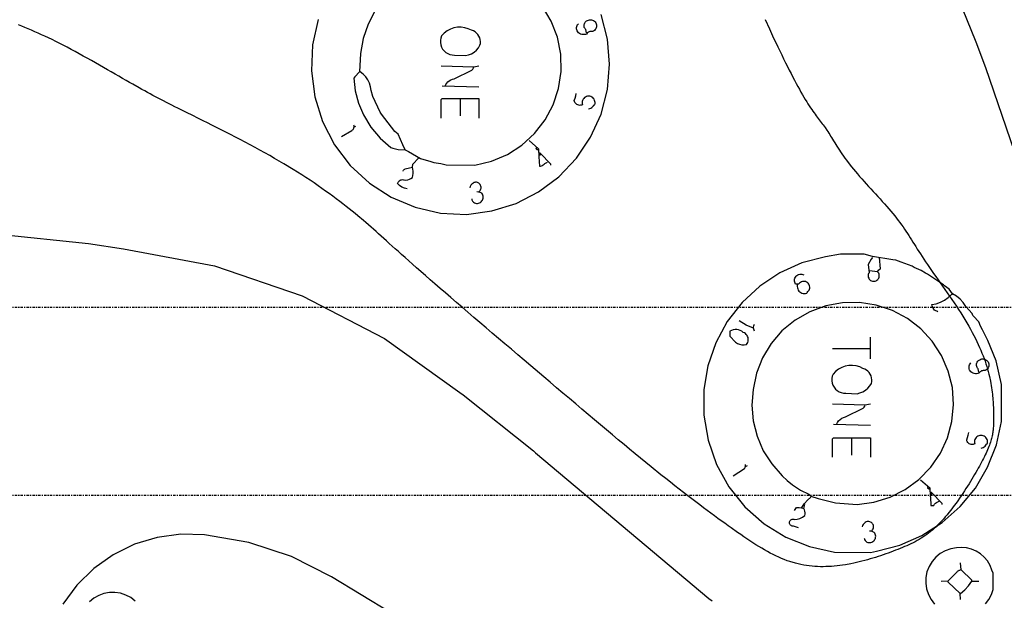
# Model space of a CAD drawing. Extents: x -68 to 722, y 3924 to 4942.
# Tile 6 of 25: x 191 to 275, y 4043 to 4092. Entities that reach past the tile are written whole.
import ezdxf

# ---------------------------------------------------------------- set-up
doc = ezdxf.new("R2010")
doc.units = 0
doc.linetypes.add('$CONSTRUCTION', pattern=[0.3, 0.2, -0.05, 0, -0.05])
doc.layers.get('0').update_dxf_attribs({"linetype": 'CONTINUOUS'})
doc.layers.add('$CONSTRUCTION', color=254, linetype='$CONSTRUCTION')
doc.layers.add('Cavities', color=7, linetype='CONTINUOUS')

# ---------------------------------------------------------------- blocks, each defined once
blk = doc.blocks.new('*C1')
at = {"layer": 'Cavities', "color": 7, "linetype": 'CONTINUOUS'}
blk.add_lwpolyline([(254.27691, 4092.385085), (254.647735, 4091.581024), (254.829694, 4091.190587), (255.009033, 4090.808495), (255.185682, 4090.434925), (255.35957, 4090.070057), (255.530629, 4089.714069), (255.698788, 4089.367139), (255.863978, 4089.029445), (256.026129, 4088.701166), (256.185173, 4088.382481), (256.341038, 4088.073566), (256.493656, 4087.774602), (256.642957, 4087.485765), (256.788872, 4087.207235), (256.93133, 4086.93919), (257.070263, 4086.681808), (257.2056, 4086.435267), (257.337273, 4086.199746), (257.46521, 4085.975424), (257.709604, 4085.561086), (257.825965, 4085.371268), (257.938579, 4085.1924), (258.047645, 4085.023702), (258.153359, 4084.86439), (258.255918, 4084.713682), (258.35552, 4084.570796), (258.452361, 4084.434951), (258.546639, 4084.305363), (258.638551, 4084.18125), (258.728295, 4084.061831), (258.816066, 4083.946323), (258.902064, 4083.833944), (258.986483, 4083.723911), (259.069523, 4083.615443), (259.15138, 4083.507757), (259.232251, 4083.400071), (259.312333, 4083.291603), (259.391824, 4083.181571), (259.549821, 4082.953684), (259.628753, 4082.834396), (259.70808, 4082.711196), (259.788195, 4082.584086), (259.869494, 4082.453064), (259.95237, 4082.318132), (260.037218, 4082.179288), (260.124432, 4082.036533), (260.214406, 4081.889868), (260.307534, 4081.739291), (260.404212, 4081.584803), (260.504833, 4081.426405), (260.609792, 4081.264095), (260.719483, 4081.097874), (260.8343, 4080.927742), (260.954638, 4080.753699), (261.080891, 4080.575745), (261.213453, 4080.39388), (261.352718, 4080.208104), (261.652938, 4079.824818), (261.814483, 4079.627374), (261.983126, 4079.42641), (262.158079, 4079.222317), (262.338552, 4079.015486), (262.523757, 4078.806309), (262.712905, 4078.595176), (262.905209, 4078.382478), (263.099878, 4078.168607), (263.296124, 4077.953954), (263.493159, 4077.73891), (263.690194, 4077.523866), (263.88644, 4077.309213), (264.081109, 4077.095342), (264.273412, 4076.882644), (264.462561, 4076.671511), (264.647766, 4076.462333), (264.828239, 4076.255501), (265.003192, 4076.051408), (265.33338, 4075.652998), (265.487302, 4075.459302), (265.634125, 4075.268929), (265.77464, 4075.081294), (265.909633, 4074.895811), (266.039895, 4074.711892), (266.166214, 4074.52895), (266.289378, 4074.3464), (266.410175, 4074.163654), (266.529396, 4073.980125), (266.647828, 4073.795228), (266.76626, 4073.608376), (266.885481, 4073.418981), (267.006279, 4073.226457), (267.129443, 4073.030218), (267.255762, 4072.829676), (267.386024, 4072.624246), (267.521018, 4072.413341), (267.661533, 4072.196373), (267.962279, 4071.741904), (268.123825, 4071.503426), (268.292469, 4071.257712), (268.467422, 4071.005349), (268.647896, 4070.746924), (268.833102, 4070.483024), (269.022252, 4070.214235), (269.214556, 4069.941143), (269.409225, 4069.664337), (269.605473, 4069.384401), (269.802508, 4069.101923), (269.999544, 4068.81749), (270.195791, 4068.531687), (270.390461, 4068.245103), (270.582765, 4067.958323), (270.771914, 4067.671934), (270.957119, 4067.386523), (271.137593, 4067.102676), (271.312546, 4066.82098), (271.642735, 4066.266388), (271.796557, 4065.994567), (271.942691, 4065.726658), (272.081332, 4065.462659), (272.212677, 4065.202572), (272.336925, 4064.946396), (272.454272, 4064.69413), (272.564915, 4064.445776), (272.669052, 4064.201332), (272.766879, 4063.9608), (272.858594, 4063.724179), (272.944394, 4063.491469), (273.024476, 4063.26267), (273.099037, 4063.037782), (273.168275, 4062.816805), (273.232387, 4062.59974), (273.291569, 4062.386585), (273.34602, 4062.177342), (273.395936, 4061.972009), (273.482951, 4061.573078), (273.520445, 4061.379479), (273.554193, 4061.189791), (273.584393, 4061.004015), (273.61124, 4060.822149), (273.634933, 4060.644195), (273.655668, 4060.470151), (273.673643, 4060.300019), (273.689054, 4060.133798), (273.7021, 4059.971488), (273.712977, 4059.81309), (273.721882, 4059.658602), (273.729013, 4059.508025), (273.734567, 4059.36136), (273.73874, 4059.218606), (273.74173, 4059.079762), (273.743735, 4058.94483), (273.744951, 4058.813809), (273.745575, 4058.686699), (273.745838, 4058.444212), (273.745805, 4058.32877), (273.745575, 4058.216848), (273.744951, 4058.108055), (273.743735, 4058.002), (273.74173, 4057.898291), (273.73874, 4057.796538), (273.734567, 4057.696349), (273.729013, 4057.597334), (273.721882, 4057.499101), (273.712977, 4057.401258), (273.7021, 4057.303416), (273.689054, 4057.205183), (273.673643, 4057.106168), (273.655668, 4057.005979), (273.634933, 4056.904226), (273.61124, 4056.800517), (273.584393, 4056.694462), (273.554193, 4056.585668), (273.482951, 4056.358305), (273.441546, 4056.239017), (273.396199, 4056.115818), (273.346907, 4055.988708), (273.293673, 4055.857687), (273.236495, 4055.722754), (273.175373, 4055.583911), (273.110309, 4055.441157), (273.041301, 4055.294491), (272.96835, 4055.143915), (272.891455, 4054.989427), (272.810617, 4054.831028), (272.725836, 4054.668718), (272.637112, 4054.502497), (272.544444, 4054.332365), (272.447832, 4054.158322), (272.347278, 4053.980367), (272.24278, 4053.798502), (272.134339, 4053.612725), (271.905626, 4053.229438), (271.785387, 4053.032026), (271.661403, 4052.831289), (271.533869, 4052.627815), (271.402983, 4052.422189), (271.268943, 4052.214999), (271.131945, 4052.006831), (270.992187, 4051.798272), (270.849865, 4051.589908), (270.705177, 4051.382327), (270.558321, 4051.176114), (270.409493, 4050.971857), (270.25889, 4050.770143), (270.10671, 4050.571557), (269.95315, 4050.376686), (269.798406, 4050.186118), (269.642677, 4050.000439), (269.486159, 4049.820235), (269.32905, 4049.646094), (269.013845, 4049.318344), (268.856078, 4049.165746), (268.698113, 4049.02058), (268.539755, 4048.882453), (268.380805, 4048.750975), (268.221066, 4048.625755), (268.060341, 4048.506402), (267.898433, 4048.392524), (267.735146, 4048.283731), (267.57028, 4048.17963), (267.403641, 4048.079833), (267.235029, 4047.983946), (267.064249, 4047.891579), (266.891103, 4047.802341), (266.715394, 4047.715841), (266.536924, 4047.631688), (266.355497, 4047.54949), (266.170916, 4047.468857), (265.982982, 4047.389397), (265.596272, 4047.232432), (265.397166, 4047.154243), (265.194314, 4047.07625), (264.987913, 4046.998647), (264.77816, 4046.921632), (264.565253, 4046.845398), (264.349388, 4046.770143), (264.130763, 4046.69606), (263.909575, 4046.623347), (263.686021, 4046.552198), (263.460298, 4046.482809), (263.232604, 4046.415375), (263.003135, 4046.350093), (262.772088, 4046.287157), (262.539662, 4046.226764), (262.306052, 4046.169108), (262.071457, 4046.114385), (261.836073, 4046.062792), (261.600097, 4046.014522), (261.12716, 4045.92874), (260.890559, 4045.891617), (260.653959, 4045.858601), (260.417359, 4045.829887), (260.180759, 4045.805671), (259.944158, 4045.786148), (259.707558, 4045.771514), (259.470957, 4045.761965), (259.234357, 4045.757695), (258.997756, 4045.758901), (258.761156, 4045.765778), (258.524556, 4045.778522), (258.287955, 4045.797327), (258.051355, 4045.822391), (257.814754, 4045.853908), (257.578154, 4045.892073), (257.341553, 4045.937083), (257.104953, 4045.989133), (256.868353, 4046.048418), (256.395152, 4046.189478), (256.158519, 4046.271578), (255.921689, 4046.361305), (255.684465, 4046.458462), (255.446649, 4046.562856), (255.208045, 4046.674289), (254.968454, 4046.792566), (254.727681, 4046.917493), (254.485528, 4047.048872), (254.241797, 4047.18651), (253.996292, 4047.330209), (253.748815, 4047.479776), (253.499169, 4047.635013), (253.247157, 4047.795726), (252.992582, 4047.961719), (252.735247, 4048.132796), (252.474954, 4048.308763), (252.211506, 4048.489422), (251.944706, 4048.67458), (251.400263, 4049.057606), (251.122191, 4049.255181), (250.839782, 4049.457058), (250.552641, 4049.663629), (250.260374, 4049.875285), (249.962585, 4050.092415), (249.658882, 4050.315413), (249.348869, 4050.544668), (249.032153, 4050.780572), (248.708339, 4051.023517), (248.377032, 4051.273892), (248.037839, 4051.532089), (247.690364, 4051.7985), (247.334214, 4052.073515), (246.968995, 4052.357526), (246.594312, 4052.650923), (246.20977, 4052.954098), (245.814976, 4053.267441), (245.409535, 4053.591345), (244.565134, 4054.272397), (244.125551, 4054.630164), (243.674729, 4054.999077), (243.21326, 4055.378551), (242.741735, 4055.767998), (242.260747, 4056.166831), (241.770886, 4056.574464), (241.272744, 4056.990311), (240.766913, 4057.413784), (240.253984, 4057.844297), (239.734548, 4058.281263), (239.209198, 4058.724096), (238.678524, 4059.172208), (238.143117, 4059.625014), (237.603571, 4060.081927), (237.060475, 4060.54236), (236.514422, 4061.005725), (235.966003, 4061.471438), (235.415809, 4061.93891), (234.312464, 4062.876788), (233.760561, 4063.345987), (233.209644, 4063.814404), (232.660699, 4064.281257), (232.114711, 4064.745763), (231.572666, 4065.20714), (231.035551, 4065.664606), (230.50435, 4066.117379), (229.98005, 4066.564676), (229.463637, 4067.005716), (228.956097, 4067.439715), (228.458415, 4067.865893), (227.971577, 4068.283466), (227.496568, 4068.691652), (227.034376, 4069.08967), (226.585986, 4069.476736), (226.152383, 4069.85207), (225.734553, 4070.214888), (225.333482, 4070.564408), (224.585562, 4071.220427), (224.24029, 4071.525655), (223.913354, 4071.816216), (223.603375, 4072.093089), (223.308972, 4072.35725), (223.028765, 4072.609678), (222.761374, 4072.851351), (222.505418, 4073.083246), (222.259518, 4073.306342), (222.022294, 4073.521615), (221.792364, 4073.730044), (221.56835, 4073.932606), (221.34887, 4074.130279), (221.132545, 4074.324041), (220.917995, 4074.51487), (220.703839, 4074.703743), (220.488697, 4074.891639), (220.271189, 4075.079534), (220.049935, 4075.268408), (219.590668, 4075.652998), (219.350125, 4075.850476), (219.101694, 4076.051669), (218.845378, 4076.256381), (218.581174, 4076.464419), (218.309084, 4076.675585), (218.029107, 4076.889684), (217.741243, 4077.106521), (217.445493, 4077.3259), (217.141856, 4077.547626), (216.830332, 4077.771503), (216.510922, 4077.997335), (216.183625, 4078.224928), (215.848441, 4078.454085), (215.505371, 4078.68461), (215.154413, 4078.916309), (214.79557, 4079.148986), (214.428839, 4079.382446), (214.054221, 4079.616491), (213.281327, 4080.085561), (212.883246, 4080.320161), (212.478462, 4080.55437), (212.068157, 4080.787797), (211.653514, 4081.020051), (211.235717, 4081.25074), (210.815948, 4081.479474), (210.39539, 4081.705861), (209.975227, 4081.92951), (209.556641, 4082.150031), (209.140815, 4082.367031), (208.728933, 4082.580121), (208.322177, 4082.788908), (207.92173, 4082.993002), (207.528776, 4083.192012), (207.144497, 4083.385546), (206.770076, 4083.573213), (206.406697, 4083.754623), (206.055542, 4083.929383), (205.394637, 4084.257394), (205.086827, 4084.410057), (204.793409, 4084.55568), (204.513004, 4084.695045), (204.244233, 4084.828935), (203.985714, 4084.958131), (203.736067, 4085.083416), (203.493913, 4085.205572), (203.257872, 4085.325382), (203.026562, 4085.443627), (202.798604, 4085.56109), (202.572618, 4085.678553), (202.347223, 4085.796798), (202.12104, 4085.916607), (201.892687, 4086.038763), (201.660786, 4086.164048), (201.423956, 4086.293244), (201.180816, 4086.427133), (200.929987, 4086.566498), (200.399739, 4086.864783), (200.117954, 4087.025007), (199.825326, 4087.19227), (199.522838, 4087.365792), (199.211479, 4087.544789), (198.892233, 4087.728479), (198.566085, 4087.91608), (198.234023, 4088.10681), (197.897032, 4088.299887), (197.556097, 4088.494529), (197.212205, 4088.689952), (196.866341, 4088.885375), (196.519492, 4089.080017), (196.172642, 4089.273094), (195.826778, 4089.463824), (195.482886, 4089.651425), (195.141952, 4089.835115), (194.804961, 4090.014112), (194.472899, 4090.187634), (193.827506, 4090.515121), (193.515851, 4090.667784), (193.211295, 4090.813406), (192.913047, 4090.952771), (192.62032, 4091.08666), (192.332326, 4091.215856), (192.048274, 4091.341141), (191.767378, 4091.463297), (191.488847, 4091.583106), (191.211894, 4091.701351), (190.935729, 4091.818814), (190.659564, 4091.936277)], dxfattribs=at)

msp = doc.modelspace()

# ---------------------------------------------------------------- linework, layer by layer
at = {"layer": '$CONSTRUCTION'}
for p, q in [((61.839016, 4067.866978), (321.378693, 4067.866978)), ((61.839016, 4051.854237), (321.378693, 4051.854237))]:
    msp.add_line(p, q, dxfattribs=at)
at = {"color": 7, "linetype": 'CONTINUOUS'}
for p, q in [((272.274183, 4090.459384), (268.781462, 4099.191153)), ((273.094973, 4088.258979), (272.274183, 4090.459384)), ((277.892836, 4074.201879), (273.094973, 4088.258979)), ((229.898743, 4086.608674), (226.755294, 4086.695992)), ((228.327018, 4084.163779), (228.327018, 4085.64818)), ((219.245943, 4083.203284), (219.420579, 4083.290602)), ((188.944491, 4074.080856), (196.635288, 4073.286702)), ((196.635288, 4073.286702), (199.605324, 4072.847843)), ((199.605324, 4072.847843), (207.364661, 4071.394455)), ((207.364661, 4071.394455), (214.830935, 4068.830404)), ((263.865457, 4070.891491), (263.166913, 4070.978808)), ((214.830935, 4068.830404), (221.846068, 4065.209979)), ((221.846068, 4065.209979), (228.26153, 4060.609833)), ((263.254231, 4063.469487), (263.254231, 4065.303159)), ((260.023463, 4064.342664), (263.254231, 4064.342664)), ((228.26153, 4060.609833), (228.567143, 4060.391539)), ((228.567143, 4060.391539), (234.542316, 4055.631852)), ((263.254231, 4057.793838), (260.110781, 4057.881155)), ((261.682506, 4055.261625), (261.682506, 4056.746025)), ((234.542316, 4055.631852), (234.723064, 4055.458089)), ((234.723064, 4055.458089), (249.479811, 4043.058978)), ((252.601431, 4054.30113), (252.776067, 4054.388448)), ((271.898716, 4044.521549), (272.509942, 4044.521549)), ((249.479811, 4043.058978), (249.785424, 4042.840684))]:
    msp.add_line(p, q, dxfattribs=at)
for points in [[(221.061405, 4093.153964), (220.456127, 4092.001753), (220.035989, 4090.769911), (219.811065, 4089.487975), (219.726367, 4087.920884), (219.315797, 4087.490583), (219.245943, 4087.394533), (219.347213, 4086.312289), (219.623263, 4085.260954), (220.066732, 4084.26856), (220.687402, 4083.216252), (221.471547, 4082.279394), (222.398124, 4081.483126), (222.555296, 4081.430735), (223.005333, 4081.319929), (223.611844, 4081.282295), (223.895628, 4081.129489), (224.231803, 4080.950488), (224.927553, 4080.5318), (225.786063, 4080.295606), (226.062862, 4080.189951), (226.661863, 4080.10438), (227.10605, 4080.014617), (229.549471, 4079.97253)], [(229.549471, 4079.97253), (230.977821, 4080.307811), (232.328556, 4080.88062), (233.562493, 4081.67434), (234.643837, 4082.665948), (235.541221, 4083.826676), (236.228611, 4085.122855), (236.686067, 4086.516884), (236.90032, 4087.968324), (236.865154, 4089.43507), (236.58159, 4090.874575), (236.057852, 4092.245079), (235.309135, 4093.506827)], [(216.208195, 4092.390242), (215.723514, 4090.224492), (215.621446, 4088.007519), (215.90508, 4085.806396), (216.565835, 4083.687718), (217.583719, 4081.715586), (218.927938, 4079.949664), (220.557821, 4078.443381), (222.424058, 4077.242308), (224.470186, 4076.382784), (226.634301, 4075.890814), (228.850926, 4075.781281)], [(228.850926, 4075.781281), (230.993516, 4076.070398), (233.056997, 4076.715628), (234.982622, 4077.698602), (236.715569, 4078.991335), (238.206502, 4080.557023), (239.412974, 4082.351091), (240.300636, 4084.322462), (240.844218, 4086.415011), (241.028243, 4088.569165), (240.847472, 4090.723594), (240.307052, 4092.816962)], [(239.067136, 4091.236512), (239.001647, 4091.520294), (238.949589, 4091.578875), (238.907875, 4091.64522), (238.877643, 4091.717523), (238.859716, 4091.793815), (238.854582, 4091.872016), (238.862382, 4091.949996), (238.882902, 4092.025631), (238.915585, 4092.09686), (238.959539, 4092.161744), (239.013566, 4092.218513), (239.076196, 4092.265622), (239.145722, 4092.301787), (239.227352, 4092.338189), (239.314026, 4092.36001), (239.403161, 4092.3666), (239.492101, 4092.357762), (239.578197, 4092.33376), (239.658882, 4092.29531), (239.731751, 4092.243555), (239.794635, 4092.18004), (239.845658, 4092.106657), (239.883301, 4092.025592), (239.906441, 4091.939262), (239.914389, 4091.850238), (239.906908, 4091.761173), (239.884222, 4091.674722), (239.847006, 4091.593461), (239.796368, 4091.51981), (239.733819, 4091.455966), (239.661222, 4091.40383), (239.580741, 4091.364956), (239.507204, 4091.376616), (239.43275, 4091.376518), (239.359244, 4091.364666), (239.288532, 4091.341356), (239.222388, 4091.307173), (239.16247, 4091.262976), (239.110283, 4091.209872), (239.067136, 4091.149194), (238.968578, 4091.114494), (238.8656, 4091.096791), (238.761111, 4091.096586), (238.658064, 4091.113883), (238.55937, 4091.148194), (238.467816, 4091.19855), (238.385989, 4091.263528), (238.316201, 4091.341293), (238.269066, 4091.421018), (238.236488, 4091.507716), (238.219455, 4091.598752), (238.218486, 4091.691363), (238.233608, 4091.782737), (238.264364, 4091.870097), (238.309818, 4091.950792), (238.368592, 4092.022371)], [(228.763608, 4089.315523), (229.015822, 4089.375729), (229.25578, 4089.473999), (229.477775, 4089.607995), (229.676527, 4089.774531), (229.84731, 4089.969646), (229.986061, 4090.188699), (230.018666, 4090.347967), (230.025708, 4090.510386), (230.007012, 4090.671878), (229.963046, 4090.828391), (229.894914, 4090.975997), (229.804326, 4091.11099), (229.693555, 4091.229983), (229.565382, 4091.329988), (229.423024, 4091.408497), (229.270053, 4091.463538), (228.987224, 4091.597684), (228.686949, 4091.686128), (228.37656, 4091.726709), (228.06364, 4091.718437), (227.75583, 4091.661513), (227.460647, 4091.557329), (227.1853, 4091.408427), (226.936515, 4091.218445), (226.720366, 4090.992022), (226.65252, 4090.808097), (226.616917, 4090.615318), (226.614593, 4090.419293), (226.645615, 4090.225724), (226.709081, 4090.040242), (226.803145, 4089.868244), (226.92507, 4089.714732), (227.071309, 4089.584173), (227.237608, 4089.480365), (227.41913, 4089.406328), (227.610593, 4089.364215), (227.806428, 4089.355252), (228.763608, 4089.315523)], [(226.667976, 4088.442346), (229.462153, 4088.355028), (229.732838, 4088.41615), (229.898743, 4088.442346)], [(227.017248, 4086.695992), (227.078138, 4086.833318), (227.159045, 4086.959889), (227.258119, 4087.072807), (227.373093, 4087.169489), (227.501334, 4087.247722), (227.639909, 4087.305715), (227.785646, 4087.342143), (229.296248, 4088.075611), (229.364003, 4088.160971), (229.419642, 4088.254679), (229.462153, 4088.355028)], [(223.611844, 4081.282295), (223.419745, 4081.710152), (223.022448, 4082.61389), (222.738664, 4082.854014), (221.5817, 4084.316585), (221.481285, 4084.495586), (220.843863, 4085.831547), (220.699526, 4086.339037), (220.66378, 4086.655393), (220.5757, 4086.961336), (220.437761, 4087.248271), (220.253838, 4087.508139), (220.029097, 4087.73364), (219.769851, 4087.91844)], [(226.667976, 4083.989144), (226.667976, 4085.560862), (226.755294, 4085.64818), (229.898743, 4085.64818), (229.898743, 4083.989144)], [(239.241772, 4084.775003), (239.337125, 4084.795802), (239.427868, 4084.831726), (239.511619, 4084.881832), (239.586179, 4084.944805), (239.649591, 4085.018991), (239.700192, 4085.102444), (239.76568, 4085.124274), (239.788164, 4085.21672), (239.794464, 4085.311653), (239.784392, 4085.406259), (239.758246, 4085.497738), (239.716803, 4085.583378), (239.661288, 4085.660644), (239.593346, 4085.727246), (239.514991, 4085.781212), (239.428542, 4085.820944), (239.336561, 4085.845263), (239.241772, 4085.85345), (239.146983, 4085.845263), (239.055002, 4085.820944), (238.968554, 4085.781212), (238.890198, 4085.727246), (238.822256, 4085.660644), (238.766742, 4085.583378), (238.725298, 4085.497738), (238.699152, 4085.406259), (238.68908, 4085.311653), (238.69538, 4085.21672), (238.717864, 4085.124274), (238.641538, 4085.093055), (238.561023, 4085.07523), (238.478652, 4085.071315), (238.39681, 4085.081423), (238.317867, 4085.105262), (238.244109, 4085.142141), (238.177672, 4085.190992), (238.12048, 4085.250401), (238.074189, 4085.318646), (238.04014, 4085.393752), (238.01932, 4085.473544), (238.101216, 4085.670017), (238.159693, 4085.874686), (238.193956, 4086.084768)], [(218.198127, 4082.417425), (219.071307, 4082.941331), (219.121446, 4082.978996), (219.165123, 4083.023992), (219.201279, 4083.075229), (219.229035, 4083.131462), (219.247717, 4083.191323), (219.256871, 4083.253361), (219.256275, 4083.316068), (219.245943, 4083.37792)], [(234.177326, 4082.068155), (234.963189, 4081.369613), (234.989384, 4080.679803), (235.050507, 4079.885212), (235.138039, 4079.891352), (235.223525, 4079.911141), (235.304852, 4079.944089), (235.380006, 4079.989381), (235.447129, 4080.045897), (235.50456, 4080.112238), (235.749051, 4080.234483)], [(234.963189, 4081.282295), (234.940355, 4081.27679), (234.916919, 4081.275235), (234.893558, 4081.277675), (234.870949, 4081.28404), (234.849746, 4081.294145), (234.830563, 4081.307697), (234.813955, 4081.324306), (234.800402, 4081.343489), (234.790297, 4081.364692), (234.783932, 4081.387301), (234.781492, 4081.410661), (234.783047, 4081.434097), (234.788552, 4081.456931)], [(223.786481, 4077.964223), (223.554255, 4078.01891), (223.334517, 4078.111833), (223.133514, 4078.240351), (222.956959, 4078.400812), (222.979581, 4078.47084), (223.013634, 4078.536078), (223.058153, 4078.594676), (223.111874, 4078.644973), (223.173274, 4078.68554), (223.240611, 4078.715228), (223.311976, 4078.733195), (223.385343, 4078.73893), (223.458633, 4078.732272), (223.529766, 4078.713409), (223.678973, 4078.705889), (223.827246, 4078.72418), (223.970153, 4078.767736), (224.103422, 4078.835254), (224.223071, 4078.924718), (224.274135, 4079.095624), (224.299938, 4079.27212), (224.299938, 4079.450492), (224.274135, 4079.626988), (224.223071, 4079.797895), (224.262364, 4080.04675), (224.746979, 4080.583754)], [(236.011005, 4079.97253), (236.011005, 4080.059848), (235.120361, 4080.985415), (234.963189, 4081.020342)], [(234.963189, 4080.845707), (235.137825, 4080.845707), (235.137825, 4080.933025)], [(223.437208, 4079.448624), (223.452011, 4079.49578), (223.473957, 4079.540065), (223.502514, 4079.580404), (223.53699, 4079.615819), (223.576548, 4079.645449), (223.620227, 4079.668577), (224.223071, 4079.797895)], [(229.898743, 4077.70227), (229.955723, 4077.753183), (230.003352, 4077.812935), (230.040281, 4077.879832), (230.065462, 4077.951976), (230.078181, 4078.027322), (230.078078, 4078.103734), (230.065156, 4078.179046), (230.03978, 4078.251122), (230.002671, 4078.317918), (229.95488, 4078.377541), (229.897763, 4078.4283), (229.832939, 4078.468757), (229.762246, 4078.497763), (229.687688, 4078.514497), (229.611379, 4078.518484), (229.535484, 4078.509611), (229.462153, 4078.488129), (229.366995, 4078.424465), (229.282667, 4078.347024), (229.211145, 4078.257622), (229.154104, 4078.158353), (229.11288, 4078.051541)], [(229.287516, 4077.091046), (229.30152, 4077.026819), (229.324326, 4076.965166), (229.355492, 4076.907287), (229.39441, 4076.854309), (229.440323, 4076.807264), (229.51756, 4076.763165), (229.601113, 4076.732681), (229.688601, 4076.716678), (229.777535, 4076.715612), (229.865382, 4076.729515), (229.94964, 4076.757989), (230.027912, 4076.800225), (230.097968, 4076.85502), (230.157814, 4076.920813), (230.205746, 4076.995731), (230.240399, 4077.077642), (230.260787, 4077.164214), (230.266329, 4077.25298), (230.256868, 4077.341415), (230.232672, 4077.427001), (230.194431, 4077.507299), (230.143233, 4077.580025), (230.008744, 4077.637426), (229.868367, 4077.678369), (229.724107, 4077.70227)], [(263.254231, 4046.966444), (263.7729, 4047.090435), (265.758136, 4047.602506), (267.638507, 4048.419561), (269.367485, 4049.52138), (270.902285, 4050.880701), (272.20493, 4052.463887), (273.243185, 4054.231762), (273.991359, 4056.14058), (274.430939, 4058.143108), (274.430939, 4061.286545), (273.963525, 4063.287168), (273.269609, 4065.032474), (272.806823, 4065.931846), (272.636523, 4066.262856), (272.509942, 4066.612924), (272.051522, 4067.115001), (271.995013, 4067.175413), (271.949466, 4067.244468), (271.916179, 4067.320197), (271.396637, 4067.944519), (271.166844, 4068.263924), (270.897117, 4068.550405), (270.592122, 4068.799007), (270.257137, 4069.005429), (270.125168, 4069.214799), (269.962855, 4069.40163), (269.773983, 4069.561565), (269.562958, 4069.690872), (269.47564, 4069.77819), (268.126577, 4070.681928), (267.947575, 4070.782343), (267.582949, 4071.005753), (267.192274, 4071.179639), (266.999992, 4071.265158), (266.821172, 4071.376104), (265.882503, 4071.703545), (265.654546, 4071.805062), (265.414665, 4071.873821), (265.167543, 4071.90848), (263.444235, 4072.198462), (262.730322, 4072.375891), (260.722008, 4072.375891), (259.417476, 4072.164582), (257.426976, 4071.642618), (255.548275, 4070.802966), (253.831695, 4069.668117), (252.323215, 4068.26847), (251.063241, 4066.641514), (250.085523, 4064.830829), (249.416249, 4062.884915), (249.073346, 4060.855894), (249.061629, 4058.677008), (249.41994, 4056.527753), (250.137878, 4054.47051), (251.194607, 4052.564988), (252.559456, 4050.866494), (254.192811, 4049.424324), (256.047265, 4048.280336), (258.068995, 4047.467734), (260.199322, 4047.010103), (263.254231, 4046.966444)], [(263.428867, 4072.113938), (263.319719, 4071.961132), (263.079594, 4071.502714), (263.140717, 4070.812905), (263.10102, 4070.740356), (263.074511, 4070.662021), (263.061993, 4070.580274), (263.063845, 4070.497596), (263.080013, 4070.416493), (263.110005, 4070.339424), (263.152912, 4070.268726), (263.207432, 4070.206543), (263.271913, 4070.154762), (263.3444, 4070.114951), (263.422694, 4070.088318), (263.504421, 4070.075672), (263.587102, 4070.077395), (263.668231, 4070.093434), (263.745348, 4070.123305), (263.816113, 4070.1661), (263.878381, 4070.220523), (263.930265, 4070.284922), (263.970189, 4070.357346), (263.996945, 4070.435597), (264.00972, 4070.517304), (264.008128, 4070.599988), (263.992215, 4070.681142), (263.962466, 4070.758305), (263.919782, 4070.829137), (263.865457, 4070.891491), (263.915509, 4070.97095), (263.976793, 4071.042108), (264.047951, 4071.103391), (264.127411, 4071.153444), (264.040093, 4072.113938)], [(257.05465, 4069.843678), (257.029688, 4069.740895), (257.022539, 4069.635366), (257.03341, 4069.530155), (257.061987, 4069.428317), (257.107439, 4069.33281), (257.168446, 4069.246406), (257.243238, 4069.171615), (257.329642, 4069.110607), (257.42515, 4069.065156), (257.526988, 4069.036579), (257.632199, 4069.025708), (257.737729, 4069.032857), (257.840513, 4069.057819), (257.880477, 4069.13137), (257.931868, 4069.197445), (257.993319, 4069.254284), (258.039918, 4069.330393), (258.072603, 4069.413433), (258.090381, 4069.500885), (258.092714, 4069.590096), (258.07953, 4069.678357), (258.051231, 4069.762992), (258.008673, 4069.841433), (257.95315, 4069.911298), (257.886345, 4069.970467), (257.810285, 4070.017147), (257.72728, 4070.049919), (257.639846, 4070.067791), (257.550638, 4070.070218), (257.462362, 4070.057129), (257.377696, 4070.028919), (257.299211, 4069.986445), (257.229286, 4069.930996), (257.141968, 4069.843678), (256.880014, 4069.843678), (256.836149, 4069.9217), (256.805709, 4070.005872), (256.789524, 4070.093903), (256.788034, 4070.183398), (256.801279, 4070.271919), (256.8289, 4070.357058), (256.870143, 4070.436497), (256.923887, 4070.508073), (256.988669, 4070.569838), (257.062724, 4070.62011), (257.144038, 4070.657522), (257.230397, 4070.681054), (257.319449, 4070.690067), (257.408771, 4070.684314), (257.495932, 4070.663953), (257.578559, 4070.629538)], [(269.017221, 4067.486101), (268.915064, 4067.51929), (268.819333, 4067.568004), (268.73237, 4067.63105), (268.656303, 4067.706887), (268.592992, 4067.793658), (268.543987, 4067.88924), (268.510487, 4067.991294), (268.493312, 4068.097325), (268.871565, 4068.167236), (269.23599, 4068.290352), (269.579144, 4068.464156), (269.894019, 4068.685101), (270.174185, 4068.948672), (270.239673, 4068.970501)], [(262.119096, 4051.070376), (263.554165, 4051.256751), (264.937785, 4051.680724), (266.230909, 4052.330331), (267.397041, 4053.187237), (268.403273, 4054.227261), (269.221206, 4055.42105), (269.827758, 4056.734915), (270.205811, 4058.131776), (270.344695, 4059.572212), (270.240491, 4061.01557), (269.896139, 4062.421119), (269.321359, 4063.74919), (268.53237, 4064.962304), (267.55144, 4066.026224), (266.406252, 4066.910926), (265.129125, 4067.591442), (263.7561, 4068.048566), (262.325928, 4068.269398), (260.87897, 4068.247705), (259.45606, 4067.9841), (258.097356, 4067.486022), (256.841203, 4066.767528), (255.72305, 4065.848894), (254.795694, 4064.776725), (254.063279, 4063.563011), (253.546957, 4062.242805), (253.261642, 4060.854235), (253.157711, 4059.516491), (253.27027, 4058.179444), (253.596389, 4056.877903), (254.127579, 4055.64575), (254.850012, 4054.515061), (255.74488, 4053.515271), (256.15603, 4053.096864), (256.626792, 4052.746875), (257.288803, 4052.28962), (258.015149, 4051.943553), (258.189785, 4051.768917), (258.792279, 4051.576818), (259.942869, 4051.278628), (260.278694, 4051.211394), (262.119096, 4051.070376)], [(253.299975, 4066.089018), (252.663911, 4066.344954), (252.077523, 4066.700242)], [(253.387293, 4065.827065), (253.345232, 4065.908738), (253.316592, 4065.996027), (253.30209, 4066.086743), (253.30209, 4066.17861), (253.316592, 4066.269326), (253.345232, 4066.356615), (253.387293, 4066.438289)], [(252.688749, 4064.691935), (252.751796, 4064.775652), (252.800323, 4064.868542), (252.833025, 4064.968111), (252.849026, 4065.071685), (252.847894, 4065.17648), (252.82966, 4065.279684), (252.794814, 4065.378524), (252.744293, 4065.470344), (252.679452, 4065.55268), (252.602033, 4065.623319), (252.514116, 4065.680364), (252.418063, 4065.722284), (252.299106, 4065.817176), (252.166113, 4065.891123), (252.022736, 4065.942095), (251.87291, 4065.968693), (251.720749, 4065.970187), (251.570429, 4065.946535), (251.426079, 4065.898387), (251.29166, 4065.827065), (251.29166, 4065.390476), (251.75008, 4064.8884), (251.920038, 4064.788986), (252.103767, 4064.71819), (252.296489, 4064.677854), (252.493189, 4064.669025), (252.688749, 4064.691935)], [(262.119096, 4060.500686), (262.36999, 4060.56386), (262.608683, 4060.663683), (262.829855, 4060.797929), (263.028576, 4060.963605), (263.200417, 4061.15702), (263.341549, 4061.373863), (263.374153, 4061.533131), (263.381196, 4061.695549), (263.3625, 4061.857041), (263.318534, 4062.013554), (263.250402, 4062.16116), (263.159814, 4062.296153), (263.049043, 4062.415146), (262.92087, 4062.515151), (262.778511, 4062.59366), (262.625541, 4062.648701), (262.342712, 4062.782847), (262.042436, 4062.871291), (261.732048, 4062.911872), (261.419128, 4062.9036), (261.111317, 4062.846677), (260.816134, 4062.742492), (260.540788, 4062.59359), (260.292002, 4062.403608), (260.075854, 4062.177185), (260.008008, 4061.993261), (259.972405, 4061.800482), (259.970081, 4061.604456), (260.001103, 4061.410887), (260.064569, 4061.225405), (260.158633, 4061.053407), (260.280557, 4060.899896), (260.426797, 4060.769337), (260.593096, 4060.665529), (260.774618, 4060.591491), (260.966081, 4060.549379), (261.161916, 4060.540415), (262.119096, 4060.500686)], [(272.509942, 4062.334357), (272.444453, 4062.61814), (272.392395, 4062.67672), (272.350681, 4062.743066), (272.320449, 4062.815369), (272.302522, 4062.89166), (272.297388, 4062.969861), (272.305188, 4063.047842), (272.325708, 4063.123477), (272.358391, 4063.194706), (272.402344, 4063.259589), (272.456372, 4063.316359), (272.519002, 4063.363468), (272.588528, 4063.399633), (272.670158, 4063.436035), (272.756832, 4063.457856), (272.845967, 4063.464446), (272.934907, 4063.455608), (273.021003, 4063.431606), (273.101687, 4063.393155), (273.174557, 4063.341401), (273.237441, 4063.277886), (273.288464, 4063.204503), (273.326106, 4063.123438), (273.349247, 4063.037107), (273.357195, 4062.948083), (273.349714, 4062.859019), (273.327028, 4062.772568), (273.289811, 4062.691306), (273.239174, 4062.617656), (273.176625, 4062.553812), (273.104028, 4062.501676), (273.023546, 4062.462802), (272.95001, 4062.474461), (272.875555, 4062.474364), (272.80205, 4062.462511), (272.731338, 4062.439201), (272.665194, 4062.405019), (272.605276, 4062.360821), (272.553089, 4062.307717), (272.509942, 4062.24704), (272.411383, 4062.21234), (272.308405, 4062.194637), (272.203917, 4062.194431), (272.10087, 4062.211728), (272.002176, 4062.246039), (271.910622, 4062.296395), (271.828795, 4062.361373), (271.759007, 4062.439138), (271.711872, 4062.518864), (271.679294, 4062.605561), (271.662261, 4062.696598), (271.661291, 4062.789209), (271.676414, 4062.880582), (271.70717, 4062.967943), (271.752624, 4063.048638), (271.811398, 4063.120216)], [(260.023463, 4059.627509), (262.81764, 4059.540191), (263.088326, 4059.601314), (263.254231, 4059.627509)], [(260.372736, 4057.881155), (260.448675, 4058.038227), (260.549882, 4058.180338), (260.673489, 4058.303463), (260.815995, 4058.404114), (260.973363, 4058.479439), (261.141134, 4058.527306), (262.651736, 4059.260775), (262.719491, 4059.346135), (262.77513, 4059.439843), (262.81764, 4059.540191)], [(272.684578, 4055.872848), (272.779931, 4055.893648), (272.870674, 4055.929572), (272.954425, 4055.979678), (273.028985, 4056.04265), (273.092397, 4056.116837), (273.142998, 4056.20029), (273.208486, 4056.222119), (273.23097, 4056.314566), (273.23727, 4056.409498), (273.227197, 4056.504105), (273.201052, 4056.595583), (273.159608, 4056.681224), (273.104093, 4056.75849), (273.036152, 4056.825092), (272.957796, 4056.879058), (272.871348, 4056.918789), (272.779367, 4056.943109), (272.684578, 4056.951296), (272.589789, 4056.943109), (272.497808, 4056.918789), (272.411359, 4056.879058), (272.333004, 4056.825092), (272.265062, 4056.75849), (272.209547, 4056.681224), (272.168104, 4056.595583), (272.141958, 4056.504105), (272.131886, 4056.409498), (272.138186, 4056.314566), (272.16067, 4056.222119), (272.084343, 4056.190901), (272.003829, 4056.173076), (271.921458, 4056.169161), (271.839616, 4056.179269), (271.760673, 4056.203108), (271.686915, 4056.239987), (271.620478, 4056.288838), (271.563286, 4056.348246), (271.516995, 4056.416492), (271.482946, 4056.491598), (271.462125, 4056.57139), (271.544022, 4056.767863), (271.602499, 4056.972531), (271.636762, 4057.182614)], [(260.023463, 4055.086989), (260.023463, 4056.658708), (260.110781, 4056.746025), (263.254231, 4056.746025), (263.254231, 4055.086989)], [(251.553614, 4053.515271), (252.514113, 4054.126495), (252.54854, 4054.167854), (252.576413, 4054.213887), (252.597106, 4054.263562), (252.610158, 4054.315768), (252.615276, 4054.369337), (252.612345, 4054.423071), (252.601431, 4054.475765)], [(267.532814, 4053.166), (268.318676, 4052.467459), (268.344872, 4051.777649), (268.367662, 4051.677321), (268.405994, 4050.983058), (268.667948, 4050.983058), (268.733173, 4051.076769), (268.81117, 4051.16015), (268.900326, 4051.231475), (268.998795, 4051.289266), (269.104539, 4051.332329)], [(268.318676, 4052.380141), (268.295843, 4052.374636), (268.272407, 4052.373081), (268.249046, 4052.375521), (268.226437, 4052.381885), (268.205234, 4052.39199), (268.186051, 4052.405543), (268.169442, 4052.422151), (268.15589, 4052.441334), (268.145785, 4052.462537), (268.13942, 4052.485146), (268.13698, 4052.508507), (268.138535, 4052.531943), (268.14404, 4052.554776)], [(269.366493, 4051.070376), (269.366493, 4051.157693), (268.475849, 4052.083261), (268.318676, 4052.118188)], [(268.318676, 4051.943553), (268.493312, 4051.943553), (268.493312, 4052.03087)], [(257.141968, 4049.062069), (256.696646, 4049.210509), (256.643753, 4049.209759), (256.591525, 4049.218161), (256.541535, 4049.235461), (256.495287, 4049.261141), (256.454172, 4049.294426), (256.419428, 4049.334315), (256.3921, 4049.379609), (256.373011, 4049.428943), (256.362734, 4049.480834), (256.361579, 4049.53372), (256.369581, 4049.586011), (256.386499, 4049.636131), (256.411824, 4049.682574), (256.444794, 4049.723942), (256.484416, 4049.75899), (256.529499, 4049.786664), (256.578687, 4049.80613), (256.630498, 4049.816804), (256.683374, 4049.818363), (256.735724, 4049.810761), (256.785973, 4049.794228), (257.022553, 4049.817371), (257.252143, 4049.87897), (257.468534, 4049.97736), (257.665877, 4050.109881), (257.689502, 4050.234559), (257.69238, 4050.361424), (257.674434, 4050.487045), (257.636149, 4050.608029), (257.578559, 4050.721105), (257.665877, 4051.070376)], [(257.403922, 4050.808423), (257.627657, 4051.132424), (257.891058, 4051.425091), (258.189785, 4051.681599)], [(256.792696, 4050.54647), (256.967332, 4050.808423), (257.174587, 4050.809012), (257.379759, 4050.779702), (257.578559, 4050.721105)], [(263.341549, 4048.800116), (263.398528, 4048.851029), (263.446158, 4048.910781), (263.483087, 4048.977677), (263.508268, 4049.049821), (263.520987, 4049.125168), (263.520884, 4049.20158), (263.507961, 4049.276891), (263.482586, 4049.348967), (263.445476, 4049.415764), (263.397686, 4049.475387), (263.340569, 4049.526146), (263.275745, 4049.566602), (263.205051, 4049.595609), (263.130494, 4049.612342), (263.054185, 4049.616329), (262.978289, 4049.607456), (262.904958, 4049.585975), (262.809801, 4049.52231), (262.725473, 4049.44487), (262.653951, 4049.355468), (262.59691, 4049.256198), (262.555686, 4049.149387)], [(262.730322, 4048.188892), (262.744326, 4048.124665), (262.767132, 4048.063011), (262.798298, 4048.005133), (262.837216, 4047.952155), (262.883129, 4047.905109), (262.960366, 4047.861011), (263.043919, 4047.830526), (263.131407, 4047.814523), (263.220341, 4047.813458), (263.308187, 4047.82736), (263.392446, 4047.855835), (263.470718, 4047.898071), (263.540774, 4047.952865), (263.60062, 4048.018658), (263.648552, 4048.093577), (263.683205, 4048.175488), (263.703593, 4048.262059), (263.709135, 4048.350826), (263.699674, 4048.439261), (263.675478, 4048.524846), (263.637237, 4048.605145), (263.586039, 4048.677871), (263.45155, 4048.735272), (263.311172, 4048.776215), (263.166913, 4048.800116)], [(222.389392, 4041.814701), (217.34241, 4044.905747), (213.916099, 4046.622399), (210.277307, 4047.824773), (206.502749, 4048.487518), (204.48134, 4048.534216), (202.478282, 4048.258477), (200.544678, 4047.667338), (198.729858, 4046.775879), (197.080124, 4045.606844), (195.637565, 4044.190059), (194.438983, 4042.561668)], [(273.061804, 4042.588836), (273.347906, 4042.96412), (273.573205, 4043.378766), (273.732394, 4043.823008), (273.732394, 4045.220091), (273.618881, 4045.473312), (273.458232, 4045.874377), (273.236207, 4046.245006), (272.95839, 4046.575882), (272.631764, 4046.858685), (272.264543, 4047.086304), (271.86596, 4047.253017), (271.446035, 4047.354632), (271.015328, 4047.388593), (270.584667, 4047.354048), (270.100964, 4047.273991), (269.638233, 4047.111947), (269.210263, 4046.872744), (268.829802, 4046.563508), (268.508187, 4046.193453), (268.255001, 4045.773605), (268.077786, 4045.316471), (267.981822, 4044.835673), (267.969969, 4044.345535), (268.042579, 4043.86066), (268.19749, 4043.395495), (268.430086, 4042.963899), (268.733437, 4042.578731)], [(270.938217, 4043.473737), (271.301709, 4043.781581), (271.62358, 4044.132712), (271.898716, 4044.521549), (271.898716, 4044.608867), (270.981003, 4045.488156), (270.938217, 4046.093267)], [(269.279175, 4044.521549), (269.884289, 4044.564335), (270.654434, 4045.329238), (270.690575, 4045.371282), (270.732475, 4045.407591), (270.779233, 4045.437384), (270.829844, 4045.460021), (270.883221, 4045.475015), (270.938217, 4045.482044)], [(270.938217, 4042.949831), (270.895781, 4043.466664), (269.890401, 4044.434231), (269.890401, 4044.521549)], [(200.594757, 4042.834732), (200.218591, 4043.122745), (199.79974, 4043.34414), (199.349884, 4043.49274), (198.881571, 4043.564403), (198.407863, 4043.557128), (197.941971, 4043.471119), (197.496891, 4043.308775), (197.085035, 4043.074623), (196.717891, 4042.775195)]]:
    msp.add_lwpolyline(points, dxfattribs=at)

# ---------------------------------------------------------------- block references
at = {"layer": 'Cavities', "color": 7, "linetype": 'CONTINUOUS'}
msp.add_blockref('*C1', (0, 0), dxfattribs=at)

doc.saveas('drawing.dxf')
